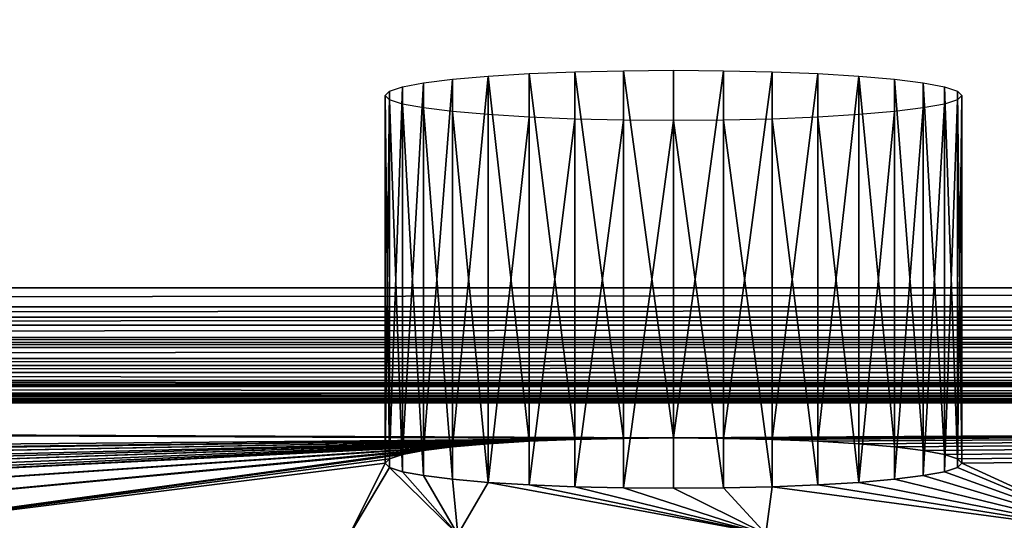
# Model space of a CAD drawing. Extents: x 0 to 700, y 0 to 509.
# Tile 195 of 243: x 372 to 414, y 315 to 336. Entities that reach past the tile are written whole.
import ezdxf

# ---------------------------------------------------------------- set-up
doc = ezdxf.new("R2010")
doc.units = 0
doc.header["$LTSCALE"] = 25.4
doc.layers.get('0').update_dxf_attribs({"linetype": 'CONTINUOUS'})

# ---------------------------------------------------------------- blocks, each defined once
blk = doc.blocks.new('5902539864168_-_S_STL')
at = {"color": 0}
for p, q in [((662.558, 103, 184.47), (37.442, 103, 184.47)), ((662.558, 103, 184.47), (37.442, 103, 184.47)), ((662.558, 102.932, 185.29), (37.442, 102.932, 185.29)), ((662.558, 102.932, 185.29), (37.442, 102.932, 185.29)), ((662.558, 102.835, 185.743), (37.442, 102.835, 185.743)), ((662.558, 102.835, 185.743), (37.442, 102.835, 185.743)), ((662.558, 102.731, 186.088), (37.442, 102.731, 186.088)), ((662.558, 102.731, 186.088), (37.442, 102.731, 186.088)), ((662.558, 102.512, 186.625), (37.442, 102.512, 186.625)), ((662.558, 102.512, 186.625), (37.442, 102.512, 186.625)), ((662.558, 102.401, 186.843), (37.442, 102.401, 186.843)), ((662.558, 102.401, 186.843), (37.442, 102.401, 186.843)), ((662.558, 102.283, 187.049), (37.442, 102.283, 187.049)), ((662.558, 102.283, 187.049), (37.442, 102.283, 187.049)), ((662.558, 101.952, 187.533), (37.442, 101.952, 187.533)), ((662.558, 101.952, 187.533), (37.442, 101.952, 187.533)), ((662.558, 101.702, 187.83), (37.442, 101.703, 187.83)), ((662.558, 101.702, 187.83), (37.442, 101.703, 187.83)), ((662.558, 101.396, 188.14), (37.442, 101.396, 188.14)), ((662.558, 101.396, 188.14), (37.442, 101.396, 188.14)), ((662.558, 100.981, 188.484), (37.442, 100.981, 188.484)), ((662.558, 100.981, 188.484), (37.442, 100.981, 188.484)), ((662.558, 100.748, 188.647), (37.442, 100.748, 188.647)), ((662.558, 100.748, 188.647), (37.442, 100.748, 188.647)), ((662.558, 100.581, 188.752), (37.442, 100.581, 188.752)), ((662.558, 100.581, 188.752), (37.442, 100.581, 188.752)), ((662.558, 100.025, 189.041), (37.442, 100.025, 189.041)), ((662.558, 100.025, 189.041), (37.442, 100.025, 189.041)), ((662.558, 99.733, 189.16), (37.442, 99.733, 189.16)), ((662.558, 99.733, 189.16), (37.442, 99.733, 189.16)), ((662.558, 99.247, 189.312), (37.442, 99.247, 189.312)), ((662.558, 99.247, 189.312), (37.442, 99.247, 189.312)), ((662.558, 98.864, 189.395), (37.442, 98.864, 189.395)), ((662.558, 98.864, 189.395), (37.442, 98.864, 189.395)), ((37.442, 98.436, 189.451), (662.558, 98.436, 189.451)), ((37.442, 98.436, 189.451), (662.558, 98.436, 189.451)), ((397.829, 80.794, 190.994), (395.725, 80.232, 191.043)), ((397.829, 80.794, 190.994), (395.725, 80.232, 191.043)), ((400, 80.983, 190.978), (397.829, 80.794, 190.994)), ((400, 80.983, 190.978), (397.829, 80.794, 190.994)), ((397.829, 80.794, 190.994), (397.829, 79.4, 175.055)), ((397.829, 80.794, 190.994), (397.829, 79.4, 175.055)), ((400, 79.589, 175.038), (400, 80.983, 190.978)), ((402.171, 80.794, 190.994), (400, 80.983, 190.978)), ((400, 79.589, 175.038), (400, 80.983, 190.978)), ((402.171, 80.794, 190.994), (400, 80.983, 190.978)), ((404.275, 80.232, 191.043), (402.171, 80.794, 190.994)), ((402.171, 80.794, 190.994), (402.171, 79.4, 175.055)), ((402.171, 80.794, 190.994), (402.171, 79.4, 175.055)), ((404.275, 80.232, 191.043), (402.171, 80.794, 190.994)), ((395.725, 80.232, 191.043), (393.75, 79.315, 191.123)), ((395.725, 80.232, 191.043), (393.75, 79.315, 191.123)), ((395.725, 80.232, 191.043), (395.725, 78.838, 175.104)), ((395.725, 80.232, 191.043), (395.725, 78.838, 175.104)), ((406.25, 79.315, 191.123), (404.275, 80.232, 191.043)), ((404.275, 80.232, 191.043), (404.275, 78.838, 175.104)), ((404.275, 80.232, 191.043), (404.275, 78.838, 175.104)), ((406.25, 79.315, 191.123), (404.275, 80.232, 191.043)), ((395.725, 78.838, 175.104), (397.829, 79.4, 175.055)), ((397.829, 79.4, 175.055), (400, 79.589, 175.038)), ((400, 79.589, 175.038), (402.171, 79.4, 175.055)), ((402.171, 79.4, 175.055), (404.275, 78.838, 175.104)), ((393.75, 79.315, 191.123), (391.965, 78.07, 191.232)), ((393.75, 79.315, 191.123), (391.965, 78.07, 191.232)), ((393.75, 79.315, 191.123), (393.75, 77.921, 175.184)), ((393.75, 79.315, 191.123), (393.75, 77.921, 175.184)), ((408.035, 78.07, 191.232), (406.25, 79.315, 191.123)), ((406.25, 79.315, 191.123), (406.25, 77.921, 175.184)), ((406.25, 79.315, 191.123), (406.25, 77.921, 175.184)), ((408.035, 78.07, 191.232), (406.25, 79.315, 191.123)), ((393.75, 77.921, 175.184), (395.725, 78.838, 175.104)), ((404.275, 78.838, 175.104), (406.25, 77.921, 175.184)), ((391.965, 78.07, 191.232), (390.424, 76.535, 191.367)), ((391.965, 78.07, 191.232), (390.424, 76.535, 191.367)), ((391.965, 78.07, 191.232), (391.965, 76.676, 175.293)), ((391.965, 78.07, 191.232), (391.965, 76.676, 175.293)), ((391.965, 76.676, 175.293), (393.75, 77.921, 175.184)), ((406.25, 77.921, 175.184), (408.035, 76.676, 175.293)), ((409.576, 76.535, 191.367), (408.035, 78.07, 191.232)), ((408.035, 78.07, 191.232), (408.035, 76.676, 175.293)), ((408.035, 78.07, 191.232), (408.035, 76.676, 175.293)), ((409.576, 76.535, 191.367), (408.035, 78.07, 191.232)), ((390.424, 76.535, 191.367), (389.175, 74.757, 191.522)), ((390.424, 76.535, 191.367), (389.175, 74.757, 191.522)), ((390.424, 75.141, 175.428), (391.965, 76.676, 175.293)), ((390.424, 76.535, 191.367), (390.424, 75.141, 175.428)), ((390.424, 76.535, 191.367), (390.424, 75.141, 175.428)), ((408.035, 76.676, 175.293), (409.576, 75.141, 175.428)), ((410.825, 74.757, 191.522), (409.576, 76.535, 191.367)), ((409.576, 76.535, 191.367), (409.576, 75.141, 175.428)), ((409.576, 76.535, 191.367), (409.576, 75.141, 175.428)), ((410.825, 74.757, 191.522), (409.576, 76.535, 191.367)), ((389.175, 73.363, 175.583), (390.424, 75.141, 175.428)), ((409.576, 75.141, 175.428), (410.825, 73.363, 175.583)), ((389.175, 74.757, 191.522), (388.254, 72.79, 191.694)), ((389.175, 74.757, 191.522), (388.254, 72.79, 191.694)), ((389.175, 74.757, 191.522), (389.175, 73.363, 175.583)), ((389.175, 74.757, 191.522), (389.175, 73.363, 175.583)), ((411.746, 72.79, 191.694), (410.825, 74.757, 191.522)), ((410.825, 74.757, 191.522), (410.825, 73.363, 175.583)), ((410.825, 74.757, 191.522), (410.825, 73.363, 175.583)), ((411.746, 72.79, 191.694), (410.825, 74.757, 191.522)), ((388.254, 71.395, 175.755), (389.175, 73.363, 175.583)), ((410.825, 73.363, 175.583), (411.746, 71.395, 175.755)), ((388.254, 72.79, 191.694), (387.69, 70.693, 191.878)), ((388.254, 72.79, 191.694), (387.69, 70.693, 191.878)), ((388.254, 72.79, 191.694), (388.254, 71.395, 175.755)), ((388.254, 72.79, 191.694), (388.254, 71.395, 175.755)), ((412.31, 70.693, 191.878), (411.746, 72.79, 191.694)), ((411.746, 72.79, 191.694), (411.746, 71.395, 175.755)), ((411.746, 72.79, 191.694), (411.746, 71.395, 175.755)), ((412.31, 70.693, 191.878), (411.746, 72.79, 191.694)), ((387.69, 69.299, 175.939), (388.254, 71.395, 175.755)), ((411.746, 71.395, 175.755), (412.31, 69.299, 175.939)), ((387.69, 70.693, 191.878), (387.5, 68.531, 192.067)), ((387.69, 70.693, 191.878), (387.5, 68.531, 192.067)), ((387.69, 70.693, 191.878), (387.69, 69.299, 175.939)), ((387.69, 70.693, 191.878), (387.69, 69.299, 175.939)), ((412.5, 68.531, 192.067), (412.31, 70.693, 191.878)), ((412.31, 70.693, 191.878), (412.31, 69.299, 175.939)), ((412.31, 70.693, 191.878), (412.31, 69.299, 175.939)), ((412.5, 68.531, 192.067), (412.31, 70.693, 191.878)), ((387.5, 67.136, 176.128), (387.69, 69.299, 175.939)), ((412.31, 69.299, 175.939), (412.5, 67.136, 176.128)), ((387.5, 68.531, 192.067), (387.5, 67.136, 176.128)), ((387.5, 68.531, 192.067), (387.5, 67.136, 176.128)), ((387.5, 68.531, 192.067), (387.69, 66.369, 192.256)), ((387.5, 68.531, 192.067), (387.69, 66.369, 192.256)), ((412.31, 66.369, 192.256), (412.5, 68.531, 192.067)), ((412.31, 66.369, 192.256), (412.5, 68.531, 192.067)), ((412.5, 68.531, 192.067), (412.5, 67.136, 176.128)), ((412.5, 68.531, 192.067), (412.5, 67.136, 176.128)), ((387.69, 64.974, 176.317), (387.5, 67.136, 176.128)), ((412.5, 67.136, 176.128), (412.31, 64.974, 176.317)), ((387.69, 66.369, 192.256), (387.69, 64.974, 176.317)), ((387.69, 66.369, 192.256), (387.69, 64.974, 176.317)), ((387.69, 66.369, 192.256), (388.254, 64.272, 192.44)), ((387.69, 66.369, 192.256), (388.254, 64.272, 192.44)), ((411.746, 64.272, 192.44), (412.31, 66.369, 192.256)), ((411.746, 64.272, 192.44), (412.31, 66.369, 192.256)), ((412.31, 66.369, 192.256), (412.31, 64.974, 176.317)), ((412.31, 66.369, 192.256), (412.31, 64.974, 176.317)), ((388.254, 62.878, 176.5), (387.69, 64.974, 176.317)), ((412.31, 64.974, 176.317), (411.746, 62.878, 176.5)), ((388.254, 64.272, 192.44), (388.254, 62.878, 176.5)), ((388.254, 64.272, 192.44), (388.254, 62.878, 176.5)), ((388.254, 64.272, 192.44), (389.175, 62.305, 192.612)), ((388.254, 64.272, 192.44), (389.175, 62.305, 192.612)), ((410.825, 62.305, 192.612), (411.746, 64.272, 192.44)), ((410.825, 62.305, 192.612), (411.746, 64.272, 192.44)), ((411.746, 64.272, 192.44), (411.746, 62.878, 176.5)), ((411.746, 64.272, 192.44), (411.746, 62.878, 176.5)), ((389.175, 60.91, 176.673), (388.254, 62.878, 176.5)), ((411.746, 62.878, 176.5), (410.825, 60.91, 176.673)), ((389.175, 62.305, 192.612), (389.175, 60.91, 176.673)), ((389.175, 62.305, 192.612), (389.175, 60.91, 176.673)), ((389.175, 62.305, 192.612), (390.424, 60.527, 192.767)), ((389.175, 62.305, 192.612), (390.424, 60.527, 192.767)), ((409.576, 60.527, 192.767), (410.825, 62.305, 192.612)), ((409.576, 60.527, 192.767), (410.825, 62.305, 192.612)), ((410.825, 62.305, 192.612), (410.825, 60.91, 176.673)), ((410.825, 62.305, 192.612), (410.825, 60.91, 176.673)), ((390.424, 59.132, 176.828), (389.175, 60.91, 176.673)), ((410.825, 60.91, 176.673), (409.576, 59.132, 176.828)), ((390.424, 60.527, 192.767), (390.424, 59.132, 176.828)), ((390.424, 60.527, 192.767), (390.424, 59.132, 176.828)), ((390.424, 60.527, 192.767), (391.965, 58.992, 192.902)), ((390.424, 60.527, 192.767), (391.965, 58.992, 192.902)), ((408.035, 58.992, 192.902), (409.576, 60.527, 192.767)), ((408.035, 58.992, 192.902), (409.576, 60.527, 192.767)), ((409.576, 60.527, 192.767), (409.576, 59.132, 176.828)), ((409.576, 60.527, 192.767), (409.576, 59.132, 176.828)), ((391.965, 57.597, 176.962), (390.424, 59.132, 176.828)), ((391.965, 58.992, 192.902), (391.965, 57.597, 176.962)), ((391.965, 58.992, 192.902), (391.965, 57.597, 176.962)), ((391.965, 58.992, 192.902), (393.75, 57.747, 193.01)), ((391.965, 58.992, 192.902), (393.75, 57.747, 193.01)), ((406.25, 57.747, 193.01), (408.035, 58.992, 192.902)), ((406.25, 57.747, 193.01), (408.035, 58.992, 192.902)), ((409.576, 59.132, 176.828), (408.035, 57.597, 176.962)), ((408.035, 58.992, 192.902), (408.035, 57.597, 176.962)), ((408.035, 58.992, 192.902), (408.035, 57.597, 176.962)), ((393.75, 57.747, 193.01), (393.75, 56.352, 177.071)), ((393.75, 57.747, 193.01), (393.75, 56.352, 177.071)), ((393.75, 57.747, 193.01), (395.725, 56.83, 193.091)), ((393.75, 57.747, 193.01), (395.725, 56.83, 193.091)), ((404.275, 56.83, 193.091), (406.25, 57.747, 193.01)), ((404.275, 56.83, 193.091), (406.25, 57.747, 193.01)), ((406.25, 57.747, 193.01), (406.25, 56.352, 177.071)), ((406.25, 57.747, 193.01), (406.25, 56.352, 177.071)), ((393.75, 56.352, 177.071), (391.965, 57.597, 176.962)), ((408.035, 57.597, 176.962), (406.25, 56.352, 177.071)), ((395.725, 56.83, 193.091), (395.725, 55.435, 177.152)), ((395.725, 56.83, 193.091), (395.725, 55.435, 177.152)), ((395.725, 56.83, 193.091), (397.829, 56.268, 193.14)), ((395.725, 56.83, 193.091), (397.829, 56.268, 193.14)), ((402.171, 56.268, 193.14), (404.275, 56.83, 193.091)), ((402.171, 56.268, 193.14), (404.275, 56.83, 193.091)), ((404.275, 56.83, 193.091), (404.275, 55.435, 177.152)), ((404.275, 56.83, 193.091), (404.275, 55.435, 177.152)), ((395.725, 55.435, 177.152), (393.75, 56.352, 177.071)), ((406.25, 56.352, 177.071), (404.275, 55.435, 177.152)), ((397.829, 56.268, 193.14), (397.829, 54.873, 177.201)), ((397.829, 56.268, 193.14), (397.829, 54.873, 177.201)), ((397.829, 56.268, 193.14), (400, 56.079, 193.156)), ((397.829, 56.268, 193.14), (400, 56.079, 193.156)), ((400, 56.079, 193.156), (402.171, 56.268, 193.14)), ((400, 56.079, 193.156), (402.171, 56.268, 193.14)), ((400, 56.079, 193.156), (400, 54.684, 177.217)), ((400, 56.079, 193.156), (400, 54.684, 177.217)), ((402.171, 56.268, 193.14), (402.171, 54.873, 177.201)), ((402.171, 56.268, 193.14), (402.171, 54.873, 177.201)), ((397.829, 54.873, 177.201), (395.725, 55.435, 177.152)), ((404.275, 55.435, 177.152), (402.171, 54.873, 177.201)), ((400, 54.684, 177.217), (397.829, 54.873, 177.201)), ((402.171, 54.873, 177.201), (400, 54.684, 177.217))]:
    blk.add_line(p, q, dxfattribs=at)
mesh = blk.add_polyface(dxfattribs=at)
corners = [(5.829, 103, 89.051), (350, 103, 116.551), (694.171, 103, 89.051), (346.961, 103, 116.817), (35.453, 103, 184.635), (33.702, 103, 185.073), (32.106, 103, 185.75), (30.702, 103, 186.626), (29.442, 103, 187.728), (28.41, 103, 188.996), (27.646, 103, 190.345), (27.137, 103, 191.742), (26.867, 103, 193.162), (5.829, 103, 503.222), (344.015, 103, 117.607), (341.25, 103, 118.896), (338.751, 103, 120.646), (336.594, 103, 122.803), (334.845, 103, 125.301), (333.555, 103, 128.066), (332.766, 103, 131.012), (332.5, 103, 134.051), (332.766, 103, 137.09), (333.555, 103, 140.037), (334.845, 103, 142.801), (336.594, 103, 145.3), (338.751, 103, 147.457), (341.25, 103, 149.207), (344.015, 103, 150.496), (346.961, 103, 151.285), (350, 103, 151.551), (37.442, 103, 184.47), (26.815, 103, 194.138), (26.815, 103, 473.174), (26.955, 103, 474.875), (26.981, 103, 475.022), (27.312, 103, 476.309), (27.475, 103, 476.756), (27.857, 103, 477.593), (28.651, 103, 478.843), (29.58, 103, 479.868), (30.666, 103, 480.727), (30.73, 103, 480.769), (31.881, 103, 481.4), (32.295, 103, 481.576), (33.221, 103, 481.885), (34.029, 103, 482.07), (34.683, 103, 482.168), (35.878, 103, 482.237), (664.122, 103, 482.237), (673.185, 103, 194.138), (694.171, 103, 503.222), (673.091, 103, 192.835), (672.732, 103, 191.306), (672.118, 103, 189.869), (671.267, 103, 188.55), (670.192, 103, 187.368), (669.802, 103, 187.023), (668.441, 103, 186.055), (666.9, 103, 185.294), (665.204, 103, 184.766), (353.039, 103, 116.817), (355.985, 103, 117.607), (358.75, 103, 118.896), (361.249, 103, 120.646), (363.406, 103, 122.803), (365.155, 103, 125.301), (366.445, 103, 128.066), (367.234, 103, 131.012), (367.5, 103, 134.051), (367.234, 103, 137.09), (366.445, 103, 140.037), (663.399, 103, 184.499), (365.155, 103, 142.801), (363.406, 103, 145.3), (361.249, 103, 147.457), (358.75, 103, 149.207), (355.985, 103, 150.496), (353.039, 103, 151.285), (662.558, 103, 184.47), (673.185, 103, 473.174), (673.117, 103, 474.369), (673.019, 103, 475.022), (672.834, 103, 475.83), (672.525, 103, 476.756), (672.349, 103, 477.171), (671.718, 103, 478.322), (671.675, 103, 478.386), (670.817, 103, 479.472), (669.792, 103, 480.4), (668.542, 103, 481.195), (667.705, 103, 481.576), (667.258, 103, 481.739), (665.971, 103, 482.07), (665.824, 103, 482.096)]
mesh.append_faces([[corners[k] for k in face] for face in [(0, 1, 2), (1, 0, 3), (4, 0, 5), (5, 0, 6), (6, 0, 7), (7, 0, 8), (8, 0, 9), (9, 0, 10), (10, 0, 11), (11, 0, 12), (3, 4, 14), (14, 4, 15), (15, 4, 16), (16, 4, 17), (17, 4, 18), (18, 4, 19), (19, 4, 20), (20, 4, 21), (21, 4, 22), (22, 4, 23), (23, 4, 24), (24, 4, 25), (25, 4, 26), (26, 4, 27), (27, 4, 28), (28, 4, 29), (29, 4, 30), (12, 13, 32), (32, 13, 33), (33, 13, 34), (34, 13, 35), (35, 13, 36), (36, 13, 37), (37, 13, 38), (38, 13, 39), (39, 13, 40), (40, 13, 41), (41, 13, 42), (42, 13, 43), (43, 13, 44), (44, 13, 45), (45, 13, 46), (46, 13, 47), (47, 13, 48), (48, 13, 49), (2, 50, 51), (50, 2, 52), (52, 2, 53), (53, 2, 54), (54, 2, 55), (55, 2, 56), (56, 2, 57), (57, 2, 58), (58, 2, 59), (59, 2, 60), (61, 2, 1), (60, 71, 72), (72, 30, 79), (79, 30, 31), (51, 49, 13)]], dxfattribs={"vtx0": -1, "vtx1": -1, "color": 0})
mesh.append_faces([[corners[k] for k in face] for face in [(3, 0, 4), (60, 2, 61)]], dxfattribs={"vtx0": -1, "vtx1": -1, "vtx2": -1, "color": 0})
mesh.append_faces([[corners[k] for k in face] for face in [(12, 0, 13), (30, 4, 31), (60, 61, 62), (60, 62, 63), (60, 63, 64), (60, 64, 65), (60, 65, 66), (60, 66, 67), (60, 67, 68), (60, 68, 69), (60, 69, 70), (60, 70, 71), (72, 71, 73), (72, 73, 74), (72, 74, 75), (72, 75, 76), (72, 76, 77), (72, 77, 78), (72, 78, 30), (51, 50, 80), (51, 80, 81), (51, 81, 82), (51, 82, 83), (51, 83, 84), (51, 84, 85), (51, 85, 86), (51, 86, 87), (51, 87, 88), (51, 88, 89), (51, 89, 90), (51, 90, 91), (51, 91, 92), (51, 92, 93), (51, 93, 94), (51, 94, 49)]], dxfattribs={"vtx0": -1, "vtx2": -1, "color": 0})
mesh = blk.add_polyface(dxfattribs=at)
corners = [(37.442, 102.932, 185.29), (662.558, 103, 184.47), (37.442, 103, 184.47), (662.558, 102.932, 185.29)]
mesh.append_faces([[corners[k] for k in face] for face in [(0, 1, 2), (1, 0, 3)]], dxfattribs={"vtx0": -1, "color": 0})
mesh = blk.add_polyface(dxfattribs=at)
corners = [(37.442, 102.835, 185.743), (662.558, 102.932, 185.29), (37.442, 102.932, 185.29), (662.558, 102.835, 185.743)]
mesh.append_faces([[corners[k] for k in face] for face in [(0, 1, 2), (1, 0, 3)]], dxfattribs={"vtx0": -1, "color": 0})
mesh = blk.add_polyface(dxfattribs=at)
corners = [(37.442, 102.731, 186.088), (662.558, 102.835, 185.743), (37.442, 102.835, 185.743), (662.558, 102.731, 186.088)]
mesh.append_faces([[corners[k] for k in face] for face in [(0, 1, 2), (1, 0, 3)]], dxfattribs={"vtx0": -1, "color": 0})
mesh = blk.add_polyface(dxfattribs=at)
corners = [(37.442, 102.512, 186.625), (662.558, 102.731, 186.088), (37.442, 102.731, 186.088), (662.558, 102.512, 186.625)]
mesh.append_faces([[corners[k] for k in face] for face in [(0, 1, 2), (1, 0, 3)]], dxfattribs={"vtx0": -1, "color": 0})
mesh = blk.add_polyface(dxfattribs=at)
corners = [(37.442, 102.401, 186.843), (662.558, 102.512, 186.625), (37.442, 102.512, 186.625), (662.558, 102.401, 186.843)]
mesh.append_faces([[corners[k] for k in face] for face in [(0, 1, 2), (1, 0, 3)]], dxfattribs={"vtx0": -1, "color": 0})
mesh = blk.add_polyface(dxfattribs=at)
corners = [(37.442, 102.283, 187.049), (662.558, 102.401, 186.843), (37.442, 102.401, 186.843), (662.558, 102.283, 187.049)]
mesh.append_faces([[corners[k] for k in face] for face in [(0, 1, 2), (1, 0, 3)]], dxfattribs={"vtx0": -1, "color": 0})
mesh = blk.add_polyface(dxfattribs=at)
corners = [(37.442, 101.952, 187.533), (662.558, 102.283, 187.049), (37.442, 102.283, 187.049), (662.558, 101.952, 187.533)]
mesh.append_faces([[corners[k] for k in face] for face in [(0, 1, 2), (1, 0, 3)]], dxfattribs={"vtx0": -1, "color": 0})
mesh = blk.add_polyface(dxfattribs=at)
corners = [(37.442, 101.703, 187.83), (662.558, 101.952, 187.533), (37.442, 101.952, 187.533), (662.558, 101.702, 187.83)]
mesh.append_faces([[corners[k] for k in face] for face in [(0, 1, 2), (1, 0, 3)]], dxfattribs={"vtx0": -1, "color": 0})
mesh = blk.add_polyface(dxfattribs=at)
corners = [(37.442, 101.396, 188.14), (662.558, 101.702, 187.83), (37.442, 101.703, 187.83), (662.558, 101.396, 188.14)]
mesh.append_faces([[corners[k] for k in face] for face in [(0, 1, 2), (1, 0, 3)]], dxfattribs={"vtx0": -1, "color": 0})
mesh = blk.add_polyface(dxfattribs=at)
corners = [(662.558, 100.981, 188.484), (37.442, 101.396, 188.14), (37.442, 100.981, 188.484), (662.558, 101.396, 188.14)]
mesh.append_faces([[corners[k] for k in face] for face in [(0, 1, 2), (1, 0, 3)]], dxfattribs={"vtx0": -1, "color": 0})
mesh = blk.add_polyface(dxfattribs=at)
corners = [(662.558, 100.748, 188.647), (37.442, 100.981, 188.484), (37.442, 100.748, 188.647), (662.558, 100.981, 188.484)]
mesh.append_faces([[corners[k] for k in face] for face in [(0, 1, 2), (1, 0, 3)]], dxfattribs={"vtx0": -1, "color": 0})
mesh = blk.add_polyface(dxfattribs=at)
corners = [(662.558, 100.581, 188.752), (37.442, 100.748, 188.647), (37.442, 100.581, 188.752), (662.558, 100.748, 188.647)]
mesh.append_faces([[corners[k] for k in face] for face in [(0, 1, 2), (1, 0, 3)]], dxfattribs={"vtx0": -1, "color": 0})
mesh = blk.add_polyface(dxfattribs=at)
corners = [(662.558, 100.025, 189.041), (37.442, 100.581, 188.752), (37.442, 100.025, 189.041), (662.558, 100.581, 188.752)]
mesh.append_faces([[corners[k] for k in face] for face in [(0, 1, 2), (1, 0, 3)]], dxfattribs={"vtx0": -1, "color": 0})
mesh = blk.add_polyface(dxfattribs=at)
corners = [(662.558, 99.733, 189.16), (37.442, 100.025, 189.041), (37.442, 99.733, 189.16), (662.558, 100.025, 189.041)]
mesh.append_faces([[corners[k] for k in face] for face in [(0, 1, 2), (1, 0, 3)]], dxfattribs={"vtx0": -1, "color": 0})
mesh = blk.add_polyface(dxfattribs=at)
corners = [(662.558, 99.247, 189.312), (37.442, 99.733, 189.16), (37.442, 99.247, 189.312), (662.558, 99.733, 189.16)]
mesh.append_faces([[corners[k] for k in face] for face in [(0, 1, 2), (1, 0, 3)]], dxfattribs={"vtx0": -1, "color": 0})
mesh = blk.add_polyface(dxfattribs=at)
corners = [(662.558, 98.864, 189.395), (37.442, 99.247, 189.312), (37.442, 98.864, 189.395), (662.558, 99.247, 189.312)]
mesh.append_faces([[corners[k] for k in face] for face in [(0, 1, 2), (1, 0, 3)]], dxfattribs={"vtx0": -1, "color": 0})
mesh = blk.add_polyface(dxfattribs=at)
corners = [(662.558, 98.436, 189.451), (37.442, 98.864, 189.395), (37.442, 98.436, 189.451), (662.558, 98.864, 189.395)]
mesh.append_faces([[corners[k] for k in face] for face in [(0, 1, 2), (1, 0, 3)]], dxfattribs={"vtx0": -1, "color": 0})
mesh = blk.add_polyface(dxfattribs=at)
corners = [(385.958, 33.057, 195.171), (387.69, 66.369, 192.256), (387.5, 68.531, 192.067), (390.66, 33.167, 195.161), (388.254, 64.272, 192.44), (389.175, 62.305, 192.612), (390.424, 60.527, 192.767), (391.965, 58.992, 192.902), (404.008, 33.541, 195.128), (393.75, 57.747, 193.01), (395.725, 56.83, 193.091), (397.829, 56.268, 193.14), (400, 56.079, 193.156), (402.171, 56.268, 193.14), (404.275, 56.83, 193.091), (419.038, 34.06, 195.083), (406.25, 57.747, 193.01), (408.035, 58.992, 192.902), (409.576, 60.527, 192.767), (410.825, 62.305, 192.612), (411.746, 64.272, 192.44), (412.31, 66.369, 192.256), (412.5, 68.531, 192.067), (37.442, 98.436, 189.451), (400, 80.983, 190.978), (662.558, 98.436, 189.451), (397.829, 80.794, 190.994), (61.602, 46.624, 193.984), (133.596, 42.003, 194.388), (149.61, 41.009, 194.475), (201.091, 37.956, 194.742), (395.725, 80.232, 191.043), (242.979, 35.726, 194.937), (259.646, 34.942, 195.006), (277.384, 34.197, 195.071), (393.75, 79.315, 191.123), (295.696, 33.55, 195.127), (306.872, 33.23, 195.155), (313.734, 33.064, 195.17), (391.965, 78.07, 191.232), (333.762, 32.736, 195.199), (390.424, 76.535, 191.367), (349.841, 32.651, 195.206), (389.175, 74.757, 191.522), (362.407, 32.701, 195.202), (388.254, 72.79, 191.694), (387.69, 70.693, 191.878), (402.171, 80.794, 190.994), (404.275, 80.232, 191.043), (406.25, 79.315, 191.123), (408.035, 78.07, 191.232), (409.576, 76.535, 191.367), (410.825, 74.757, 191.522), (411.746, 72.79, 191.694), (412.31, 70.693, 191.878), (440.097, 34.93, 195.007), (456.923, 35.722, 194.937), (494.206, 37.691, 194.765), (506.713, 38.401, 194.703), (566.312, 41.997, 194.388), (577.519, 42.702, 194.327), (638.398, 46.624, 193.984)]
mesh.append_faces([[corners[k] for k in face] for face in [(25, 60, 61)]], dxfattribs={"vtx0": -1, "color": 0})
mesh.append_faces([[corners[k] for k in face] for face in [(1, 3, 4), (4, 3, 5), (5, 3, 6), (6, 3, 7), (7, 8, 9), (9, 8, 10), (10, 8, 11), (11, 8, 12), (12, 8, 13), (13, 8, 14), (14, 15, 16), (16, 15, 17), (17, 15, 18), (18, 15, 19), (19, 15, 20), (20, 15, 21), (21, 15, 22), (23, 24, 25), (24, 23, 26), (26, 30, 31), (31, 34, 35), (35, 38, 39), (39, 40, 41), (41, 42, 43), (43, 44, 45), (45, 44, 46), (46, 44, 2)]], dxfattribs={"vtx0": -1, "vtx1": -1, "color": 0})
mesh.append_faces([[corners[k] for k in face] for face in [(25, 22, 15)]], dxfattribs={"vtx0": -1, "vtx1": -1, "vtx2": -1, "color": 0})
mesh.append_faces([[corners[k] for k in face] for face in [(0, 1, 2), (1, 0, 3), (7, 3, 8), (14, 8, 15), (26, 23, 27), (26, 27, 28), (26, 28, 29), (26, 29, 30), (31, 30, 32), (31, 32, 33), (31, 33, 34), (35, 34, 36), (35, 36, 37), (35, 37, 38), (39, 38, 40), (41, 40, 42), (43, 42, 44), (2, 44, 0), (25, 24, 47), (25, 47, 48), (25, 48, 49), (25, 49, 50), (25, 50, 51), (25, 51, 52), (25, 52, 53), (25, 53, 54), (25, 54, 22), (25, 15, 55), (25, 55, 56), (25, 56, 57), (25, 57, 58), (25, 58, 59), (25, 59, 60)]], dxfattribs={"vtx0": -1, "vtx2": -1, "color": 0})
mesh = blk.add_polyface(dxfattribs=at)
corners = [(397.829, 80.794, 190.994), (395.725, 78.838, 175.104), (397.829, 79.4, 175.055), (395.725, 80.232, 191.043)]
mesh.append_faces([[corners[k] for k in face] for face in [(0, 1, 2), (1, 0, 3)]], dxfattribs={"vtx0": -1, "color": 0})
mesh = blk.add_polyface(dxfattribs=at)
corners = [(400, 80.983, 190.978), (397.829, 79.4, 175.055), (400, 79.589, 175.038), (397.829, 80.794, 190.994)]
mesh.append_faces([[corners[k] for k in face] for face in [(0, 1, 2), (1, 0, 3)]], dxfattribs={"vtx0": -1, "color": 0})
mesh = blk.add_polyface(dxfattribs=at)
corners = [(402.171, 79.4, 175.055), (400, 80.983, 190.978), (400, 79.589, 175.038), (402.171, 80.794, 190.994)]
mesh.append_faces([[corners[k] for k in face] for face in [(0, 1, 2), (1, 0, 3)]], dxfattribs={"vtx0": -1, "color": 0})
mesh = blk.add_polyface(dxfattribs=at)
corners = [(404.275, 78.838, 175.104), (402.171, 80.794, 190.994), (402.171, 79.4, 175.055), (404.275, 80.232, 191.043)]
mesh.append_faces([[corners[k] for k in face] for face in [(0, 1, 2), (1, 0, 3)]], dxfattribs={"vtx0": -1, "color": 0})
mesh = blk.add_polyface(dxfattribs=at)
corners = [(395.725, 80.232, 191.043), (393.75, 77.921, 175.184), (395.725, 78.838, 175.104), (393.75, 79.315, 191.123)]
mesh.append_faces([[corners[k] for k in face] for face in [(0, 1, 2), (1, 0, 3)]], dxfattribs={"vtx0": -1, "color": 0})
mesh = blk.add_polyface(dxfattribs=at)
corners = [(406.25, 77.921, 175.184), (404.275, 80.232, 191.043), (404.275, 78.838, 175.104), (406.25, 79.315, 191.123)]
mesh.append_faces([[corners[k] for k in face] for face in [(0, 1, 2), (1, 0, 3)]], dxfattribs={"vtx0": -1, "color": 0})
mesh = blk.add_polyface(dxfattribs=at)
corners = [(393.75, 79.315, 191.123), (391.965, 76.676, 175.293), (393.75, 77.921, 175.184), (391.965, 78.07, 191.232)]
mesh.append_faces([[corners[k] for k in face] for face in [(0, 1, 2), (1, 0, 3)]], dxfattribs={"vtx0": -1, "color": 0})
mesh = blk.add_polyface(dxfattribs=at)
corners = [(408.035, 76.676, 175.293), (406.25, 79.315, 191.123), (406.25, 77.921, 175.184), (408.035, 78.07, 191.232)]
mesh.append_faces([[corners[k] for k in face] for face in [(0, 1, 2), (1, 0, 3)]], dxfattribs={"vtx0": -1, "color": 0})
mesh = blk.add_polyface(dxfattribs=at)
corners = [(391.965, 76.676, 175.293), (390.424, 76.535, 191.367), (390.424, 75.141, 175.428), (391.965, 78.07, 191.232)]
mesh.append_faces([[corners[k] for k in face] for face in [(0, 1, 2), (1, 0, 3)]], dxfattribs={"vtx0": -1, "color": 0})
mesh = blk.add_polyface(dxfattribs=at)
corners = [(409.576, 76.535, 191.367), (408.035, 76.676, 175.293), (409.576, 75.141, 175.428), (408.035, 78.07, 191.232)]
mesh.append_faces([[corners[k] for k in face] for face in [(0, 1, 2), (1, 0, 3)]], dxfattribs={"vtx0": -1, "color": 0})
mesh = blk.add_polyface(dxfattribs=at)
corners = [(390.424, 75.141, 175.428), (389.175, 74.757, 191.522), (389.175, 73.363, 175.583), (390.424, 76.535, 191.367)]
mesh.append_faces([[corners[k] for k in face] for face in [(0, 1, 2), (1, 0, 3)]], dxfattribs={"vtx0": -1, "color": 0})
mesh = blk.add_polyface(dxfattribs=at)
corners = [(410.825, 74.757, 191.522), (409.576, 75.141, 175.428), (410.825, 73.363, 175.583), (409.576, 76.535, 191.367)]
mesh.append_faces([[corners[k] for k in face] for face in [(0, 1, 2), (1, 0, 3)]], dxfattribs={"vtx0": -1, "color": 0})
mesh = blk.add_polyface(dxfattribs=at)
corners = [(389.175, 73.363, 175.583), (388.254, 72.79, 191.694), (388.254, 71.395, 175.755), (389.175, 74.757, 191.522)]
mesh.append_faces([[corners[k] for k in face] for face in [(0, 1, 2), (1, 0, 3)]], dxfattribs={"vtx0": -1, "color": 0})
mesh = blk.add_polyface(dxfattribs=at)
corners = [(411.746, 72.79, 191.694), (410.825, 73.363, 175.583), (411.746, 71.395, 175.755), (410.825, 74.757, 191.522)]
mesh.append_faces([[corners[k] for k in face] for face in [(0, 1, 2), (1, 0, 3)]], dxfattribs={"vtx0": -1, "color": 0})
mesh = blk.add_polyface(dxfattribs=at)
corners = [(388.254, 71.395, 175.755), (387.69, 70.693, 191.878), (387.69, 69.299, 175.939), (388.254, 72.79, 191.694)]
mesh.append_faces([[corners[k] for k in face] for face in [(0, 1, 2), (1, 0, 3)]], dxfattribs={"vtx0": -1, "color": 0})
mesh = blk.add_polyface(dxfattribs=at)
corners = [(412.31, 70.693, 191.878), (411.746, 71.395, 175.755), (412.31, 69.299, 175.939), (411.746, 72.79, 191.694)]
mesh.append_faces([[corners[k] for k in face] for face in [(0, 1, 2), (1, 0, 3)]], dxfattribs={"vtx0": -1, "color": 0})
mesh = blk.add_polyface(dxfattribs=at)
corners = [(387.69, 69.299, 175.939), (387.5, 68.531, 192.067), (387.5, 67.136, 176.128), (387.69, 70.693, 191.878)]
mesh.append_faces([[corners[k] for k in face] for face in [(0, 1, 2), (1, 0, 3)]], dxfattribs={"vtx0": -1, "color": 0})
mesh = blk.add_polyface(dxfattribs=at)
corners = [(412.5, 68.531, 192.067), (412.31, 69.299, 175.939), (412.5, 67.136, 176.128), (412.31, 70.693, 191.878)]
mesh.append_faces([[corners[k] for k in face] for face in [(0, 1, 2), (1, 0, 3)]], dxfattribs={"vtx0": -1, "color": 0})
mesh = blk.add_polyface(dxfattribs=at)
corners = [(387.5, 67.136, 176.128), (387.69, 66.369, 192.256), (387.69, 64.974, 176.317), (387.5, 68.531, 192.067)]
mesh.append_faces([[corners[k] for k in face] for face in [(0, 1, 2), (1, 0, 3)]], dxfattribs={"vtx0": -1, "color": 0})
mesh = blk.add_polyface(dxfattribs=at)
corners = [(412.31, 66.369, 192.256), (412.5, 67.136, 176.128), (412.31, 64.974, 176.317), (412.5, 68.531, 192.067)]
mesh.append_faces([[corners[k] for k in face] for face in [(0, 1, 2), (1, 0, 3)]], dxfattribs={"vtx0": -1, "color": 0})
mesh = blk.add_polyface(dxfattribs=at)
corners = [(387.69, 64.974, 176.317), (388.254, 64.272, 192.44), (388.254, 62.878, 176.5), (387.69, 66.369, 192.256)]
mesh.append_faces([[corners[k] for k in face] for face in [(0, 1, 2), (1, 0, 3)]], dxfattribs={"vtx0": -1, "color": 0})
mesh = blk.add_polyface(dxfattribs=at)
corners = [(411.746, 64.272, 192.44), (412.31, 64.974, 176.317), (411.746, 62.878, 176.5), (412.31, 66.369, 192.256)]
mesh.append_faces([[corners[k] for k in face] for face in [(0, 1, 2), (1, 0, 3)]], dxfattribs={"vtx0": -1, "color": 0})
mesh = blk.add_polyface(dxfattribs=at)
corners = [(388.254, 62.878, 176.5), (389.175, 62.305, 192.612), (389.175, 60.91, 176.673), (388.254, 64.272, 192.44)]
mesh.append_faces([[corners[k] for k in face] for face in [(0, 1, 2), (1, 0, 3)]], dxfattribs={"vtx0": -1, "color": 0})
mesh = blk.add_polyface(dxfattribs=at)
corners = [(410.825, 62.305, 192.612), (411.746, 62.878, 176.5), (410.825, 60.91, 176.673), (411.746, 64.272, 192.44)]
mesh.append_faces([[corners[k] for k in face] for face in [(0, 1, 2), (1, 0, 3)]], dxfattribs={"vtx0": -1, "color": 0})
mesh = blk.add_polyface(dxfattribs=at)
corners = [(389.175, 60.91, 176.673), (390.424, 60.527, 192.767), (390.424, 59.132, 176.828), (389.175, 62.305, 192.612)]
mesh.append_faces([[corners[k] for k in face] for face in [(0, 1, 2), (1, 0, 3)]], dxfattribs={"vtx0": -1, "color": 0})
mesh = blk.add_polyface(dxfattribs=at)
corners = [(409.576, 60.527, 192.767), (410.825, 60.91, 176.673), (409.576, 59.132, 176.828), (410.825, 62.305, 192.612)]
mesh.append_faces([[corners[k] for k in face] for face in [(0, 1, 2), (1, 0, 3)]], dxfattribs={"vtx0": -1, "color": 0})
mesh = blk.add_polyface(dxfattribs=at)
corners = [(390.424, 59.132, 176.828), (391.965, 58.992, 192.902), (391.965, 57.597, 176.962), (390.424, 60.527, 192.767)]
mesh.append_faces([[corners[k] for k in face] for face in [(0, 1, 2), (1, 0, 3)]], dxfattribs={"vtx0": -1, "color": 0})
mesh = blk.add_polyface(dxfattribs=at)
corners = [(408.035, 58.992, 192.902), (409.576, 59.132, 176.828), (408.035, 57.597, 176.962), (409.576, 60.527, 192.767)]
mesh.append_faces([[corners[k] for k in face] for face in [(0, 1, 2), (1, 0, 3)]], dxfattribs={"vtx0": -1, "color": 0})
mesh = blk.add_polyface(dxfattribs=at)
corners = [(391.965, 58.992, 192.902), (393.75, 56.352, 177.071), (391.965, 57.597, 176.962), (393.75, 57.747, 193.01)]
mesh.append_faces([[corners[k] for k in face] for face in [(0, 1, 2), (1, 0, 3)]], dxfattribs={"vtx0": -1, "color": 0})
mesh = blk.add_polyface(dxfattribs=at)
corners = [(406.25, 56.352, 177.071), (408.035, 58.992, 192.902), (408.035, 57.597, 176.962), (406.25, 57.747, 193.01)]
mesh.append_faces([[corners[k] for k in face] for face in [(0, 1, 2), (1, 0, 3)]], dxfattribs={"vtx0": -1, "color": 0})
mesh = blk.add_polyface(dxfattribs=at)
corners = [(393.75, 57.747, 193.01), (395.725, 55.435, 177.152), (393.75, 56.352, 177.071), (395.725, 56.83, 193.091)]
mesh.append_faces([[corners[k] for k in face] for face in [(0, 1, 2), (1, 0, 3)]], dxfattribs={"vtx0": -1, "color": 0})
mesh = blk.add_polyface(dxfattribs=at)
corners = [(404.275, 55.435, 177.152), (406.25, 57.747, 193.01), (406.25, 56.352, 177.071), (404.275, 56.83, 193.091)]
mesh.append_faces([[corners[k] for k in face] for face in [(0, 1, 2), (1, 0, 3)]], dxfattribs={"vtx0": -1, "color": 0})
mesh = blk.add_polyface(dxfattribs=at)
corners = [(395.725, 56.83, 193.091), (397.829, 54.873, 177.201), (395.725, 55.435, 177.152), (397.829, 56.268, 193.14)]
mesh.append_faces([[corners[k] for k in face] for face in [(0, 1, 2), (1, 0, 3)]], dxfattribs={"vtx0": -1, "color": 0})
mesh = blk.add_polyface(dxfattribs=at)
corners = [(402.171, 54.873, 177.201), (404.275, 56.83, 193.091), (404.275, 55.435, 177.152), (402.171, 56.268, 193.14)]
mesh.append_faces([[corners[k] for k in face] for face in [(0, 1, 2), (1, 0, 3)]], dxfattribs={"vtx0": -1, "color": 0})
mesh = blk.add_polyface(dxfattribs=at)
corners = [(397.829, 56.268, 193.14), (400, 54.684, 177.217), (397.829, 54.873, 177.201), (400, 56.079, 193.156)]
mesh.append_faces([[corners[k] for k in face] for face in [(0, 1, 2), (1, 0, 3)]], dxfattribs={"vtx0": -1, "color": 0})
mesh = blk.add_polyface(dxfattribs=at)
corners = [(400, 54.684, 177.217), (402.171, 56.268, 193.14), (402.171, 54.873, 177.201), (400, 56.079, 193.156)]
mesh.append_faces([[corners[k] for k in face] for face in [(0, 1, 2), (1, 0, 3)]], dxfattribs={"vtx0": -1, "color": 0})

msp = doc.modelspace()

# ---------------------------------------------------------------- block references
at = {"color": 254, "extrusion": (0, -1, 6.12323e-17)}
msp.add_blockref('5902539864168_-_S_STL', (0, 0, -509.051), dxfattribs=at)

doc.saveas('drawing.dxf')
